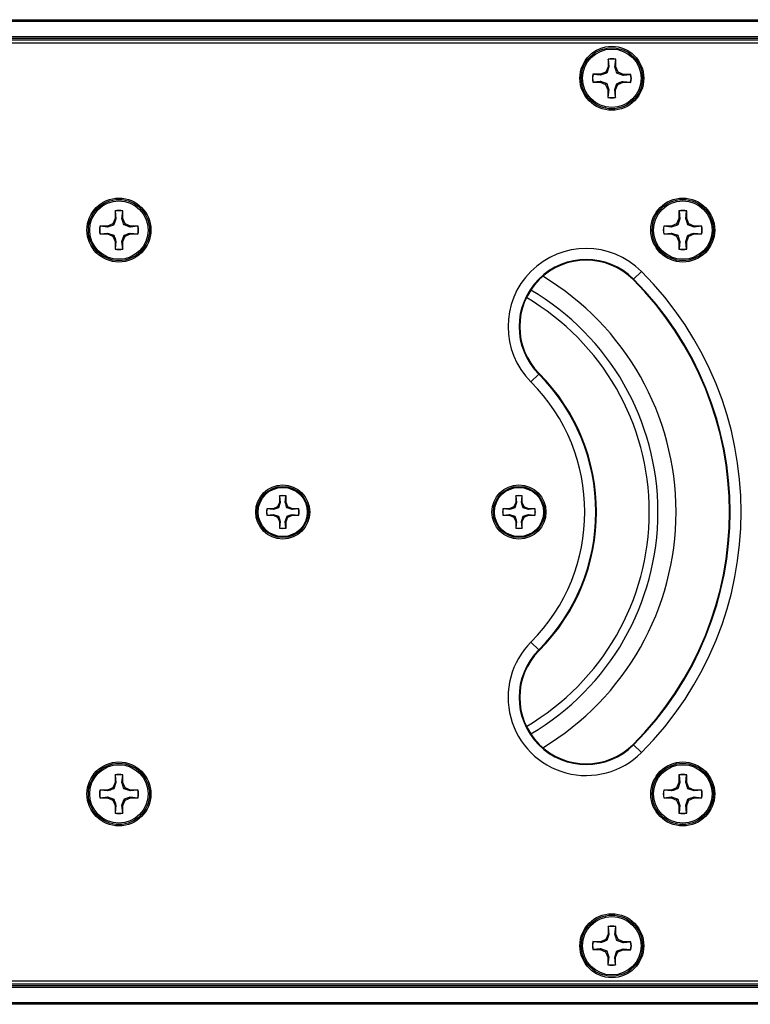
# Paper-space layout 'P3m-LR' of a CAD drawing. Header units: inches. Extents: x 0.3 to 33.8, y 0.2 to 21.7.
# Tile 16 of 57: x 12.608 to 12.998, y 9.318 to 9.843. Entities that reach past the tile are written whole.
import ezdxf

# ---------------------------------------------------------------- set-up
doc = ezdxf.new("R2010")
doc.units = ezdxf.units.IN
doc.header["$MEASUREMENT"] = 0

psp = doc.layouts.new('P3m-LR')

# ---------------------------------------------------------------- linework, layer by layer
at = {"color": 7, "linetype": 'Continuous', "lineweight": 25}
for p, q in [((4.371369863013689, 9.843047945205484), (13.95136986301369, 9.843047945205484)), ((13.95136986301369, 9.842047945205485), (4.371369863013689, 9.842047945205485)), ((4.371369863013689, 9.834047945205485), (13.95136986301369, 9.834047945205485)), ((13.95136986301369, 9.833047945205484), (4.371369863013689, 9.833047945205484)), ((13.95136986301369, 9.832047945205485), (4.371369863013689, 9.832047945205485)), ((13.9449352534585, 9.830547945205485), (12.35280447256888, 9.830547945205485)), ((12.92184455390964, 9.817951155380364), (12.92063141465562, 9.8150945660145)), ((12.92232258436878, 9.817851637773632), (12.92117848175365, 9.81453767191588)), ((12.92188064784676, 9.822005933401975), (12.92184455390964, 9.817951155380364)), ((12.92232258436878, 9.817851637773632), (12.92184455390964, 9.817951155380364)), ((12.92195596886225, 9.821863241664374), (12.92188064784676, 9.822005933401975)), ((12.92195596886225, 9.821863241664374), (12.92232258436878, 9.817851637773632)), ((12.92552466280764, 9.817823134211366), (12.92596263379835, 9.821827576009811)), ((12.92552466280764, 9.817823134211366), (12.92600438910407, 9.81791412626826)), ((12.92596263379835, 9.821827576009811), (12.92604048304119, 9.821968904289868)), ((12.92600438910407, 9.81791412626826), (12.92604048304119, 9.821968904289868)), ((12.9271664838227, 9.81503639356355), (12.92600438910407, 9.81791412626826)), ((12.91775368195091, 9.81393247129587), (12.91369890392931, 9.813968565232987)), ((12.91384023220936, 9.813890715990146), (12.91369890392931, 9.813968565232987)), ((12.91784467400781, 9.813452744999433), (12.91384023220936, 9.813890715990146)), ((12.92063141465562, 9.8150945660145), (12.91775368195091, 9.81393247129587)), ((12.91784467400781, 9.813452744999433), (12.91775368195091, 9.81393247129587)), ((12.92117848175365, 9.81453767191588), (12.92063141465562, 9.8150945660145)), ((12.92660958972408, 9.814489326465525), (12.9271664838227, 9.81503639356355)), ((12.92992355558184, 9.813345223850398), (12.92660958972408, 9.814489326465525)), ((12.93002307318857, 9.813823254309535), (12.9271664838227, 9.81503639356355)), ((12.92992355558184, 9.813345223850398), (12.93002307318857, 9.813823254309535)), ((12.93393515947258, 9.813711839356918), (12.92992355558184, 9.813345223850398)), ((12.93407785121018, 9.813787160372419), (12.93002307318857, 9.813823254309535)), ((12.93393515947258, 9.813711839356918), (12.93407785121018, 9.813787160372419)), ((12.9138045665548, 9.80988405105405), (12.91366187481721, 9.809808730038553)), ((12.91366187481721, 9.809808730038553), (12.91771665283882, 9.809772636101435)), ((12.9138045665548, 9.80988405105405), (12.91781617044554, 9.810250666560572)), ((12.91781617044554, 9.810250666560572), (12.91771665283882, 9.809772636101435)), ((12.91771665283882, 9.809772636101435), (12.92057324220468, 9.808559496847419)), ((12.91781617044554, 9.810250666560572), (12.92113013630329, 9.809106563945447)), ((12.92113013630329, 9.809106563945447), (12.92057324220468, 9.808559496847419)), ((12.92057324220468, 9.808559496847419), (12.9217353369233, 9.80568176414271)), ((12.9254171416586, 9.805744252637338), (12.92656124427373, 9.809058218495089)), ((12.92589517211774, 9.805644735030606), (12.92710831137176, 9.80850132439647)), ((12.92656124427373, 9.809058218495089), (12.92710831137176, 9.80850132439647)), ((12.92710831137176, 9.80850132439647), (12.92998604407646, 9.8096634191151)), ((12.92989505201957, 9.810143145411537), (12.92998604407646, 9.8096634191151)), ((12.92989505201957, 9.810143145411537), (12.93389949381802, 9.809705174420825)), ((12.92998604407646, 9.8096634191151), (12.93404082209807, 9.809627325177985)), ((12.93389949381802, 9.809705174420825), (12.93404082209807, 9.809627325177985)), ((12.9217353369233, 9.80568176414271), (12.92169924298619, 9.801626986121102)), ((12.92177709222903, 9.80176831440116), (12.92169924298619, 9.801626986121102)), ((12.92221506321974, 9.805772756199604), (12.9217353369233, 9.80568176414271)), ((12.92221506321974, 9.805772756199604), (12.92177709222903, 9.80176831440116)), ((12.92578375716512, 9.801732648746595), (12.9254171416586, 9.805744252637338)), ((12.9254171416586, 9.805744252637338), (12.92589517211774, 9.805644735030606)), ((12.92585907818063, 9.801589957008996), (12.92589517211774, 9.805644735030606)), ((12.92578375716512, 9.801732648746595), (12.92585907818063, 9.801589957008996)), ((12.65896007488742, 9.741067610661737), (12.65896007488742, 9.737012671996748)), ((12.65903666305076, 9.740925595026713), (12.65896007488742, 9.741067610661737)), ((12.65903666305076, 9.740925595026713), (12.65943897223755, 9.736917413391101)), ((12.66264117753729, 9.736917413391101), (12.66304348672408, 9.740925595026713)), ((12.66304348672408, 9.740925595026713), (12.66312007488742, 9.741067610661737)), ((12.66312007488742, 9.737012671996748), (12.66312007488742, 9.741067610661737)), ((12.95961965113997, 9.741067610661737), (12.95961965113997, 9.737012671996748)), ((12.95969623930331, 9.740925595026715), (12.95961965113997, 9.741067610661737)), ((12.95969623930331, 9.740925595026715), (12.9600985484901, 9.736917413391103)), ((12.96330075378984, 9.736917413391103), (12.96370306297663, 9.740925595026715)), ((12.96370306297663, 9.740925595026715), (12.96377965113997, 9.741067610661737)), ((12.96377965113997, 9.737012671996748), (12.96377965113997, 9.741067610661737)), ((12.65777241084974, 9.734145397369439), (12.65490513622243, 9.732957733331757)), ((12.65896007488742, 9.737012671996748), (12.65777241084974, 9.734145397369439)), ((12.65832441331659, 9.733593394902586), (12.65777241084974, 9.734145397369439)), ((12.65943897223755, 9.736917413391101), (12.65832441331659, 9.733593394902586)), ((12.65943897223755, 9.736917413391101), (12.65896007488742, 9.737012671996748)), ((12.66264117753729, 9.736917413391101), (12.66312007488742, 9.737012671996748)), ((12.6643077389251, 9.734145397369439), (12.66312007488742, 9.737012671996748)), ((12.66375573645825, 9.733593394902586), (12.6643077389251, 9.734145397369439)), ((12.66707975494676, 9.732478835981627), (12.66375573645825, 9.733593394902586)), ((12.66717501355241, 9.732957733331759), (12.6643077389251, 9.734145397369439)), ((12.95843198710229, 9.734145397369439), (12.95556471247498, 9.73295773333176)), ((12.95961965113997, 9.737012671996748), (12.95843198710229, 9.734145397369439)), ((12.95898398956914, 9.733593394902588), (12.95843198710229, 9.734145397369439)), ((12.9600985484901, 9.736917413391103), (12.95898398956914, 9.733593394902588)), ((12.9600985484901, 9.736917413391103), (12.95961965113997, 9.737012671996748)), ((12.96330075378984, 9.736917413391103), (12.96377965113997, 9.737012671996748)), ((12.96496731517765, 9.734145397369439), (12.96377965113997, 9.737012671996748)), ((12.96441531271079, 9.733593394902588), (12.96496731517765, 9.734145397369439)), ((12.96773933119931, 9.73247883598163), (12.96441531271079, 9.733593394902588)), ((12.96783458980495, 9.73295773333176), (12.96496731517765, 9.734145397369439)), ((12.65490513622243, 9.732957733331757), (12.65085019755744, 9.732957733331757)), ((12.65099221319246, 9.732881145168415), (12.65085019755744, 9.732957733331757)), ((12.65099221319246, 9.7288743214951), (12.65085019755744, 9.728797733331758)), ((12.65085019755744, 9.728797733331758), (12.65490513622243, 9.728797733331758)), ((12.65500039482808, 9.732478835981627), (12.65099221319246, 9.732881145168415)), ((12.65099221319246, 9.7288743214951), (12.65500039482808, 9.729276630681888)), ((12.65500039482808, 9.732478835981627), (12.65490513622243, 9.732957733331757)), ((12.65500039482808, 9.729276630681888), (12.65490513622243, 9.728797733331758)), ((12.65490513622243, 9.728797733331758), (12.65777241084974, 9.727610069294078)), ((12.65500039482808, 9.729276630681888), (12.65832441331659, 9.728162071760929)), ((12.6643077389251, 9.727610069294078), (12.66717501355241, 9.728797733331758)), ((12.66707975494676, 9.732478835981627), (12.66717501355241, 9.732957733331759)), ((12.67108793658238, 9.732881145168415), (12.66707975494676, 9.732478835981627)), ((12.66707975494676, 9.729276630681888), (12.67108793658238, 9.7288743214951)), ((12.66707975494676, 9.729276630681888), (12.66717501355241, 9.728797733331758)), ((12.6712299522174, 9.732957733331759), (12.66717501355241, 9.732957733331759)), ((12.66717501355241, 9.728797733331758), (12.6712299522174, 9.728797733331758)), ((12.67108793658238, 9.732881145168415), (12.6712299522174, 9.732957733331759)), ((12.67108793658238, 9.7288743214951), (12.6712299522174, 9.728797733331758)), ((12.95556471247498, 9.73295773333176), (12.95150977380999, 9.73295773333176)), ((12.95165178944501, 9.732881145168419), (12.95150977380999, 9.73295773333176)), ((12.95165178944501, 9.728874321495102), (12.95150977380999, 9.72879773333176)), ((12.95150977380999, 9.72879773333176), (12.95556471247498, 9.72879773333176)), ((12.95565997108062, 9.73247883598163), (12.95165178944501, 9.732881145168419)), ((12.95165178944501, 9.728874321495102), (12.95565997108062, 9.72927663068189)), ((12.95565997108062, 9.73247883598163), (12.95556471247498, 9.73295773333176)), ((12.95565997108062, 9.72927663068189), (12.95556471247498, 9.72879773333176)), ((12.95556471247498, 9.72879773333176), (12.95843198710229, 9.72761006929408)), ((12.95565997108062, 9.72927663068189), (12.95898398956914, 9.728162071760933)), ((12.96496731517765, 9.72761006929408), (12.96783458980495, 9.72879773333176)), ((12.96773933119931, 9.73247883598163), (12.96783458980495, 9.73295773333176)), ((12.97174751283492, 9.732881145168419), (12.96773933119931, 9.73247883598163)), ((12.96773933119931, 9.72927663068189), (12.97174751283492, 9.728874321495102)), ((12.96773933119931, 9.72927663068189), (12.96783458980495, 9.72879773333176)), ((12.97188952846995, 9.73295773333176), (12.96783458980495, 9.73295773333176)), ((12.96783458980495, 9.72879773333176), (12.97188952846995, 9.72879773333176)), ((12.97174751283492, 9.732881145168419), (12.97188952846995, 9.73295773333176)), ((12.97174751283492, 9.728874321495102), (12.97188952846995, 9.72879773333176)), ((12.65832441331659, 9.728162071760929), (12.65777241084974, 9.727610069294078)), ((12.65777241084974, 9.727610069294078), (12.65896007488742, 9.724742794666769)), ((12.65943897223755, 9.724838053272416), (12.65896007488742, 9.724742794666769)), ((12.65896007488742, 9.724742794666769), (12.65896007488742, 9.72068785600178)), ((12.65943897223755, 9.724838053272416), (12.65903666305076, 9.720829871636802)), ((12.66264117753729, 9.724838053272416), (12.66375573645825, 9.728162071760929)), ((12.66304348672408, 9.720829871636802), (12.66264117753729, 9.724838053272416)), ((12.66264117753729, 9.724838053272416), (12.66312007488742, 9.724742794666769)), ((12.66312007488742, 9.724742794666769), (12.6643077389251, 9.727610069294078)), ((12.66312007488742, 9.72068785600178), (12.66312007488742, 9.724742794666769)), ((12.66375573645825, 9.728162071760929), (12.6643077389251, 9.727610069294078)), ((12.95898398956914, 9.728162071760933), (12.95843198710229, 9.72761006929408)), ((12.95843198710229, 9.72761006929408), (12.95961965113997, 9.72474279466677)), ((12.9600985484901, 9.724838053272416), (12.95961965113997, 9.72474279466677)), ((12.95961965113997, 9.72474279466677), (12.95961965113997, 9.720687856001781)), ((12.9600985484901, 9.724838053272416), (12.95969623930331, 9.720829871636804)), ((12.96330075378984, 9.724838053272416), (12.96441531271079, 9.728162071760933)), ((12.96370306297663, 9.720829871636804), (12.96330075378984, 9.724838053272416)), ((12.96330075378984, 9.724838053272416), (12.96377965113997, 9.72474279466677)), ((12.96377965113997, 9.72474279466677), (12.96496731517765, 9.72761006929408)), ((12.96377965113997, 9.720687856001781), (12.96377965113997, 9.72474279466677)), ((12.96441531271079, 9.728162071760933), (12.96496731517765, 9.72761006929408)), ((12.65903666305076, 9.720829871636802), (12.65896007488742, 9.72068785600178)), ((12.66304348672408, 9.720829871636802), (12.66312007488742, 9.72068785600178)), ((12.95969623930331, 9.720829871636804), (12.95961965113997, 9.720687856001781)), ((12.96370306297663, 9.720829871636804), (12.96377965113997, 9.720687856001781)), ((12.939659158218, 9.708837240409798), (12.93549922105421, 9.704677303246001)), ((12.9352527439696, 9.704430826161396), (12.93549922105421, 9.704677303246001)), ((12.88489633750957, 9.654074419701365), (12.88073640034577, 9.649914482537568)), ((12.88514281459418, 9.654320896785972), (12.88489633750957, 9.654074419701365)), ((12.74663107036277, 9.589104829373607), (12.74663107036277, 9.58569972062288)), ((12.74669538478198, 9.588985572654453), (12.74663107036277, 9.589104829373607)), ((12.74669538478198, 9.588985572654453), (12.74703322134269, 9.58561972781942)), ((12.74972225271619, 9.58561972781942), (12.75006008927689, 9.588985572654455)), ((12.75006008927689, 9.588985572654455), (12.7501244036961, 9.589104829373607)), ((12.7501244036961, 9.58569972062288), (12.7501244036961, 9.589104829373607)), ((12.87261532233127, 9.589104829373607), (12.87261532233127, 9.58569972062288)), ((12.87267963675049, 9.588985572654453), (12.87261532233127, 9.589104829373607)), ((12.87267963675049, 9.588985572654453), (12.87301747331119, 9.58561972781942)), ((12.87570650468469, 9.58561972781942), (12.87604434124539, 9.588985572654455)), ((12.87604434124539, 9.588985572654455), (12.87610865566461, 9.589104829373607)), ((12.87610865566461, 9.58569972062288), (12.87610865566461, 9.589104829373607)), ((12.74322596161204, 9.582294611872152), (12.73982085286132, 9.582294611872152)), ((12.73994010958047, 9.582230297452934), (12.73982085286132, 9.582294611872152)), ((12.7433059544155, 9.581892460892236), (12.73994010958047, 9.582230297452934)), ((12.74563373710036, 9.583291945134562), (12.74322596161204, 9.582294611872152)), ((12.7433059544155, 9.581892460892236), (12.74322596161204, 9.582294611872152)), ((12.74663107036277, 9.58569972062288), (12.74563373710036, 9.583291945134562)), ((12.74609727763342, 9.5828284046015), (12.74563373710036, 9.583291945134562)), ((12.74703322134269, 9.58561972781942), (12.74609727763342, 9.5828284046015)), ((12.74703322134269, 9.58561972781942), (12.74663107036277, 9.58569972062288)), ((12.74972225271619, 9.58561972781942), (12.7501244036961, 9.58569972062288)), ((12.75112173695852, 9.583291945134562), (12.7501244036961, 9.58569972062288)), ((12.75065819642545, 9.582828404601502), (12.75112173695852, 9.583291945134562)), ((12.75344951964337, 9.581892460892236), (12.75065819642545, 9.582828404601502)), ((12.75352951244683, 9.582294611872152), (12.75112173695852, 9.583291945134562)), ((12.75344951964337, 9.581892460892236), (12.75352951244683, 9.582294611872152)), ((12.75681536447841, 9.582230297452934), (12.75344951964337, 9.581892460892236)), ((12.75693462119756, 9.582294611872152), (12.75352951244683, 9.582294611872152)), ((12.75681536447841, 9.582230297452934), (12.75693462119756, 9.582294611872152)), ((12.86921021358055, 9.582294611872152), (12.86580510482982, 9.582294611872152)), ((12.86592436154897, 9.582230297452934), (12.86580510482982, 9.582294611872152)), ((12.86929020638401, 9.581892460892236), (12.86592436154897, 9.582230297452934)), ((12.87161798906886, 9.583291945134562), (12.86921021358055, 9.582294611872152)), ((12.86929020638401, 9.581892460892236), (12.86921021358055, 9.582294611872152)), ((12.87261532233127, 9.58569972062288), (12.87161798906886, 9.583291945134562)), ((12.87208152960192, 9.5828284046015), (12.87161798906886, 9.583291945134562)), ((12.87301747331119, 9.58561972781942), (12.87208152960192, 9.5828284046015)), ((12.87301747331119, 9.58561972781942), (12.87261532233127, 9.58569972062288)), ((12.87570650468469, 9.58561972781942), (12.87610865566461, 9.58569972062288)), ((12.87710598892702, 9.583291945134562), (12.87610865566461, 9.58569972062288)), ((12.87664244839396, 9.582828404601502), (12.87710598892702, 9.583291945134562)), ((12.87943377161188, 9.581892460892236), (12.87664244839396, 9.582828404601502)), ((12.87951376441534, 9.582294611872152), (12.87710598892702, 9.583291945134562)), ((12.87943377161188, 9.581892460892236), (12.87951376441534, 9.582294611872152)), ((12.88279961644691, 9.582230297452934), (12.87943377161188, 9.581892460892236)), ((12.88291887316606, 9.582294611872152), (12.87951376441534, 9.582294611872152)), ((12.88279961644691, 9.582230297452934), (12.88291887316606, 9.582294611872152)), ((12.73994010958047, 9.578865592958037), (12.73982085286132, 9.578801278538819)), ((12.73982085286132, 9.578801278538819), (12.74322596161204, 9.578801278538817)), ((12.73994010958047, 9.578865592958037), (12.7433059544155, 9.579203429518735)), ((12.7433059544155, 9.579203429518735), (12.74322596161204, 9.578801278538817)), ((12.74322596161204, 9.578801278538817), (12.74563373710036, 9.577803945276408)), ((12.7433059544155, 9.579203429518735), (12.74609727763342, 9.57826748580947)), ((12.74609727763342, 9.57826748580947), (12.74563373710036, 9.577803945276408)), ((12.74563373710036, 9.577803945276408), (12.74663107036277, 9.575396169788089)), ((12.74972225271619, 9.575476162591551), (12.75065819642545, 9.578267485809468)), ((12.7501244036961, 9.575396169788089), (12.75112173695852, 9.577803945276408)), ((12.75065819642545, 9.578267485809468), (12.75112173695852, 9.577803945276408)), ((12.75112173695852, 9.577803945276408), (12.75352951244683, 9.578801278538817)), ((12.75344951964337, 9.579203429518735), (12.75681536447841, 9.578865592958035)), ((12.75344951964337, 9.579203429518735), (12.75352951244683, 9.578801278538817)), ((12.75352951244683, 9.578801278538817), (12.75693462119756, 9.578801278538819)), ((12.75681536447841, 9.578865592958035), (12.75693462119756, 9.578801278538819)), ((12.86592436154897, 9.578865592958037), (12.86580510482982, 9.578801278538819)), ((12.86580510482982, 9.578801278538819), (12.86921021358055, 9.578801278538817)), ((12.86592436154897, 9.578865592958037), (12.86929020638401, 9.579203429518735)), ((12.86929020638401, 9.579203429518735), (12.86921021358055, 9.578801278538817)), ((12.86921021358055, 9.578801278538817), (12.87161798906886, 9.577803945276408)), ((12.86929020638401, 9.579203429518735), (12.87208152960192, 9.57826748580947)), ((12.87208152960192, 9.57826748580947), (12.87161798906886, 9.577803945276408)), ((12.87161798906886, 9.577803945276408), (12.87261532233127, 9.575396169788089)), ((12.87570650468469, 9.575476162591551), (12.87664244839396, 9.578267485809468)), ((12.87610865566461, 9.575396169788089), (12.87710598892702, 9.577803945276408)), ((12.87664244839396, 9.578267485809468), (12.87710598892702, 9.577803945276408)), ((12.87710598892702, 9.577803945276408), (12.87951376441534, 9.578801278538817)), ((12.87943377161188, 9.579203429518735), (12.88279961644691, 9.578865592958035)), ((12.87943377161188, 9.579203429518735), (12.87951376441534, 9.578801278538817)), ((12.87951376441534, 9.578801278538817), (12.88291887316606, 9.578801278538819)), ((12.88279961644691, 9.578865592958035), (12.88291887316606, 9.578801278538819)), ((12.74703322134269, 9.57547616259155), (12.74663107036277, 9.575396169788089)), ((12.74663107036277, 9.575396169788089), (12.74663107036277, 9.571991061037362)), ((12.74669538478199, 9.572110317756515), (12.74663107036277, 9.571991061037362)), ((12.74703322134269, 9.57547616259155), (12.74669538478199, 9.572110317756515)), ((12.74972225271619, 9.575476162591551), (12.7501244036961, 9.575396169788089)), ((12.75006008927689, 9.572110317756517), (12.74972225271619, 9.575476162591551)), ((12.75006008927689, 9.572110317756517), (12.7501244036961, 9.571991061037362)), ((12.7501244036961, 9.571991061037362), (12.7501244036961, 9.575396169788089)), ((12.87301747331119, 9.57547616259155), (12.87261532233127, 9.575396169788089)), ((12.87261532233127, 9.575396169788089), (12.87261532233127, 9.571991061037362)), ((12.87267963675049, 9.572110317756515), (12.87261532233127, 9.571991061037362)), ((12.87301747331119, 9.57547616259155), (12.87267963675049, 9.572110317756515)), ((12.87604434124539, 9.572110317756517), (12.87570650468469, 9.575476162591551)), ((12.87570650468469, 9.575476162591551), (12.87610865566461, 9.575396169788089)), ((12.87604434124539, 9.572110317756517), (12.87610865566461, 9.571991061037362)), ((12.87610865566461, 9.571991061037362), (12.87610865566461, 9.575396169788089)), ((12.88489633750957, 9.507021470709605), (12.88073640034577, 9.511181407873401)), ((12.88514281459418, 9.506774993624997), (12.88489633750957, 9.507021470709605)), ((12.9352527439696, 9.456665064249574), (12.93549922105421, 9.456418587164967)), ((12.939659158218, 9.452258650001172), (12.93549922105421, 9.456418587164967)), ((12.65896007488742, 9.440408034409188), (12.65896007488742, 9.436353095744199)), ((12.65903666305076, 9.440266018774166), (12.65896007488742, 9.440408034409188)), ((12.65903666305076, 9.440266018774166), (12.65943897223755, 9.436257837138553)), ((12.66264117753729, 9.436257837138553), (12.66304348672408, 9.440266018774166)), ((12.66304348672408, 9.440266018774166), (12.66312007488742, 9.440408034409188)), ((12.66312007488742, 9.436353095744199), (12.66312007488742, 9.440408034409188)), ((12.95961965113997, 9.44040803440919), (12.95961965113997, 9.4363530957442)), ((12.95969623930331, 9.440266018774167), (12.95961965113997, 9.44040803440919)), ((12.95969623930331, 9.440266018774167), (12.9600985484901, 9.436257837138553)), ((12.96330075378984, 9.436257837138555), (12.96370306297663, 9.440266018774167)), ((12.96370306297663, 9.440266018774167), (12.96377965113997, 9.44040803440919)), ((12.96377965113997, 9.4363530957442), (12.96377965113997, 9.44040803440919)), ((12.65896007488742, 9.436353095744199), (12.65777241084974, 9.43348582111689)), ((12.65943897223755, 9.436257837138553), (12.65832441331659, 9.432933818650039)), ((12.65943897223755, 9.436257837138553), (12.65896007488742, 9.436353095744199)), ((12.66264117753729, 9.436257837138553), (12.66312007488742, 9.436353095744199)), ((12.6643077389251, 9.43348582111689), (12.66312007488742, 9.436353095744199)), ((12.95961965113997, 9.4363530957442), (12.95843198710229, 9.433485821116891)), ((12.9600985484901, 9.436257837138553), (12.95898398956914, 9.43293381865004)), ((12.9600985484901, 9.436257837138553), (12.95961965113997, 9.4363530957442)), ((12.96330075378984, 9.436257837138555), (12.96377965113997, 9.4363530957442)), ((12.96496731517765, 9.433485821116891), (12.96377965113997, 9.4363530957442)), ((12.65490513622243, 9.43229815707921), (12.65085019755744, 9.43229815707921)), ((12.65099221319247, 9.432221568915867), (12.65085019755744, 9.43229815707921)), ((12.65500039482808, 9.43181925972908), (12.65099221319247, 9.432221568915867)), ((12.65777241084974, 9.43348582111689), (12.65490513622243, 9.43229815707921)), ((12.65500039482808, 9.43181925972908), (12.65490513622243, 9.43229815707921)), ((12.65832441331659, 9.432933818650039), (12.65777241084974, 9.43348582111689)), ((12.66375573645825, 9.432933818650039), (12.6643077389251, 9.43348582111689)), ((12.66707975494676, 9.43181925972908), (12.66375573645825, 9.432933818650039)), ((12.66717501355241, 9.43229815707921), (12.6643077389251, 9.43348582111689)), ((12.66707975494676, 9.43181925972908), (12.66717501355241, 9.43229815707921)), ((12.67108793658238, 9.432221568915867), (12.66707975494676, 9.43181925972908)), ((12.6712299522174, 9.43229815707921), (12.66717501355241, 9.43229815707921)), ((12.67108793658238, 9.432221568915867), (12.6712299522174, 9.43229815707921)), ((12.95556471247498, 9.432298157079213), (12.95150977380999, 9.432298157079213)), ((12.95165178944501, 9.43222156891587), (12.95150977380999, 9.432298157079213)), ((12.95565997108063, 9.431819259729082), (12.95165178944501, 9.43222156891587)), ((12.95843198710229, 9.433485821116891), (12.95556471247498, 9.432298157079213)), ((12.95565997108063, 9.431819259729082), (12.95556471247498, 9.432298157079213)), ((12.95898398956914, 9.43293381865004), (12.95843198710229, 9.433485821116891)), ((12.9644153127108, 9.43293381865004), (12.96496731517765, 9.433485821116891)), ((12.96773933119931, 9.431819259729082), (12.9644153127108, 9.43293381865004)), ((12.96783458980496, 9.432298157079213), (12.96496731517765, 9.433485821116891)), ((12.96773933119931, 9.431819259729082), (12.96783458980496, 9.432298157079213)), ((12.97174751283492, 9.43222156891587), (12.96773933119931, 9.431819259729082)), ((12.97188952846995, 9.432298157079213), (12.96783458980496, 9.432298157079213)), ((12.97174751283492, 9.43222156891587), (12.97188952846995, 9.432298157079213)), ((12.65099221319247, 9.428214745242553), (12.65085019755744, 9.42813815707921)), ((12.65085019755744, 9.42813815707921), (12.65490513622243, 9.42813815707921)), ((12.65099221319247, 9.428214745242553), (12.65500039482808, 9.42861705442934)), ((12.65500039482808, 9.42861705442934), (12.65490513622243, 9.42813815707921)), ((12.65490513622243, 9.42813815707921), (12.65777241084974, 9.42695049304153)), ((12.65500039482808, 9.42861705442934), (12.65832441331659, 9.427502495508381)), ((12.65832441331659, 9.427502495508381), (12.65777241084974, 9.42695049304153)), ((12.65777241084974, 9.42695049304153), (12.65896007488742, 9.424083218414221)), ((12.65943897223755, 9.424178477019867), (12.65896007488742, 9.424083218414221)), ((12.65896007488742, 9.424083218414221), (12.65896007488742, 9.420028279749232)), ((12.65943897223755, 9.424178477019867), (12.65903666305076, 9.420170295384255)), ((12.66264117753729, 9.424178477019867), (12.66375573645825, 9.427502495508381)), ((12.66304348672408, 9.420170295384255), (12.66264117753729, 9.424178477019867)), ((12.66264117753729, 9.424178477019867), (12.66312007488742, 9.424083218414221)), ((12.66312007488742, 9.424083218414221), (12.6643077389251, 9.42695049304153)), ((12.66312007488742, 9.420028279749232), (12.66312007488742, 9.424083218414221)), ((12.66375573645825, 9.427502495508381), (12.6643077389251, 9.42695049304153)), ((12.6643077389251, 9.42695049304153), (12.66717501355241, 9.42813815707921)), ((12.66707975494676, 9.42861705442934), (12.67108793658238, 9.428214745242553)), ((12.66707975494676, 9.42861705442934), (12.66717501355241, 9.42813815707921)), ((12.66717501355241, 9.42813815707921), (12.6712299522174, 9.42813815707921)), ((12.67108793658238, 9.428214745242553), (12.6712299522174, 9.42813815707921)), ((12.95165178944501, 9.428214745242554), (12.95150977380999, 9.428138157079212)), ((12.95150977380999, 9.428138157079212), (12.95556471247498, 9.428138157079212)), ((12.95165178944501, 9.428214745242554), (12.95565997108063, 9.428617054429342)), ((12.95565997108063, 9.428617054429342), (12.95556471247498, 9.428138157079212)), ((12.95556471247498, 9.428138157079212), (12.95843198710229, 9.42695049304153)), ((12.95565997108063, 9.428617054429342), (12.95898398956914, 9.427502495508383)), ((12.95898398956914, 9.427502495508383), (12.95843198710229, 9.42695049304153)), ((12.95843198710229, 9.42695049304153), (12.95961965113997, 9.424083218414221)), ((12.9600985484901, 9.424178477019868), (12.95961965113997, 9.424083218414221)), ((12.95961965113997, 9.424083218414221), (12.95961965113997, 9.420028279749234)), ((12.9600985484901, 9.424178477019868), (12.95969623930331, 9.420170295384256)), ((12.96330075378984, 9.424178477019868), (12.9644153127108, 9.427502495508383)), ((12.96370306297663, 9.420170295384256), (12.96330075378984, 9.424178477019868)), ((12.96330075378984, 9.424178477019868), (12.96377965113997, 9.424083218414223)), ((12.96377965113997, 9.424083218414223), (12.96496731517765, 9.42695049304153)), ((12.96377965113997, 9.420028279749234), (12.96377965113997, 9.424083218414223)), ((12.9644153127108, 9.427502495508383), (12.96496731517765, 9.42695049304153)), ((12.96496731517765, 9.42695049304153), (12.96783458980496, 9.428138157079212)), ((12.96773933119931, 9.428617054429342), (12.97174751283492, 9.428214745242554)), ((12.96773933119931, 9.428617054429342), (12.96783458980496, 9.428138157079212)), ((12.96783458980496, 9.428138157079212), (12.97188952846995, 9.428138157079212)), ((12.97174751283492, 9.428214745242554), (12.97188952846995, 9.428138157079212)), ((12.65903666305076, 9.420170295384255), (12.65896007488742, 9.420028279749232)), ((12.66304348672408, 9.420170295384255), (12.66312007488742, 9.420028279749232)), ((12.95969623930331, 9.420170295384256), (12.95961965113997, 9.420028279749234)), ((12.96370306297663, 9.420170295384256), (12.96377965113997, 9.420028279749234)), ((12.92188064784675, 9.359505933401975), (12.92184455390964, 9.355451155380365)), ((12.92195596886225, 9.359363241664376), (12.92188064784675, 9.359505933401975)), ((12.92195596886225, 9.359363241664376), (12.92232258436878, 9.355351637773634)), ((12.92552466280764, 9.355323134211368), (12.92596263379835, 9.359327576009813)), ((12.92596263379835, 9.359327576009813), (12.92604048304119, 9.35946890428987)), ((12.92600438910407, 9.355414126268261), (12.92604048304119, 9.35946890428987)), ((12.91775368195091, 9.35143247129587), (12.9136989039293, 9.351468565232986)), ((12.91384023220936, 9.351390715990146), (12.9136989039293, 9.351468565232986)), ((12.91784467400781, 9.350952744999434), (12.91384023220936, 9.351390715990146)), ((12.92063141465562, 9.3525945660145), (12.91775368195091, 9.35143247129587)), ((12.91784467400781, 9.350952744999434), (12.91775368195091, 9.35143247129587)), ((12.92184455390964, 9.355451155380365), (12.92063141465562, 9.3525945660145)), ((12.92117848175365, 9.352037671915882), (12.92063141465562, 9.3525945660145)), ((12.92232258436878, 9.355351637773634), (12.92117848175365, 9.352037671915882)), ((12.92232258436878, 9.355351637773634), (12.92184455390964, 9.355451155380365)), ((12.92552466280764, 9.355323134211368), (12.92600438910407, 9.355414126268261)), ((12.9271664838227, 9.352536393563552), (12.92600438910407, 9.355414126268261)), ((12.92660958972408, 9.351989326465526), (12.9271664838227, 9.352536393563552)), ((12.92992355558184, 9.3508452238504), (12.92660958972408, 9.351989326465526)), ((12.93002307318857, 9.351323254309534), (12.9271664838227, 9.352536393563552)), ((12.92992355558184, 9.3508452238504), (12.93002307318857, 9.351323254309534)), ((12.93393515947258, 9.351211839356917), (12.92992355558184, 9.3508452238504)), ((12.93407785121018, 9.35128716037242), (12.93002307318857, 9.351323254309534)), ((12.93393515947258, 9.351211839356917), (12.93407785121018, 9.35128716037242)), ((12.9138045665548, 9.347384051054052), (12.9136618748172, 9.347308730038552)), ((12.9136618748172, 9.347308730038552), (12.91771665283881, 9.347272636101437)), ((12.9138045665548, 9.347384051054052), (12.91781617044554, 9.347750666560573)), ((12.91781617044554, 9.347750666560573), (12.91771665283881, 9.347272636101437)), ((12.91771665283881, 9.347272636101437), (12.92057324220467, 9.346059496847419)), ((12.91781617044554, 9.347750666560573), (12.92113013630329, 9.346606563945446)), ((12.92113013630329, 9.346606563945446), (12.92057324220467, 9.346059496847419)), ((12.92057324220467, 9.346059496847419), (12.9217353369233, 9.343181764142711)), ((12.9254171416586, 9.343244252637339), (12.92656124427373, 9.34655821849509)), ((12.92589517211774, 9.343144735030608), (12.92710831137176, 9.346001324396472)), ((12.92656124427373, 9.34655821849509), (12.92710831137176, 9.346001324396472)), ((12.92710831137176, 9.346001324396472), (12.92998604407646, 9.3471634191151)), ((12.92989505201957, 9.347643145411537), (12.92998604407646, 9.3471634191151)), ((12.92989505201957, 9.347643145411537), (12.93389949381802, 9.347205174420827)), ((12.92998604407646, 9.3471634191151), (12.93404082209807, 9.347127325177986)), ((12.93389949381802, 9.347205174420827), (12.93404082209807, 9.347127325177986)), ((12.9217353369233, 9.343181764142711), (12.92169924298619, 9.339126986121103)), ((12.92221506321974, 9.343272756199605), (12.9217353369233, 9.343181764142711)), ((12.92221506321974, 9.343272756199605), (12.92177709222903, 9.33926831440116)), ((12.92578375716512, 9.339232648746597), (12.9254171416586, 9.343244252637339)), ((12.9254171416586, 9.343244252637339), (12.92589517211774, 9.343144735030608)), ((12.92585907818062, 9.339089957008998), (12.92589517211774, 9.343144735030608)), ((12.92177709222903, 9.33926831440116), (12.92169924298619, 9.339126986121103)), ((12.92578375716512, 9.339232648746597), (12.92585907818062, 9.339089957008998)), ((12.35280447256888, 9.330547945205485), (13.9449352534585, 9.330547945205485)), ((4.371369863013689, 9.329047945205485), (13.95136986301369, 9.329047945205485)), ((4.371369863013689, 9.328047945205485), (13.95136986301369, 9.328047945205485)), ((13.95136986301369, 9.327047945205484), (4.371369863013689, 9.327047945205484)), ((4.371369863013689, 9.319047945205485), (13.95136986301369, 9.319047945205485)), ((13.95136986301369, 9.318047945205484), (4.371369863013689, 9.318047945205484))]:
    psp.add_line(p, q, dxfattribs=at)
for centre, radius in [((12.92386986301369, 9.811797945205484), 0.01704854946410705), ((12.92386986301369, 9.811797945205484), 0.01630572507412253), ((12.92386986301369, 9.811797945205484), 0.01559999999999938), ((12.66104007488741, 9.730877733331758), 0.01704854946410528), ((12.66104007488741, 9.730877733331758), 0.01630572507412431), ((12.66104007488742, 9.730877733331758), 0.01560000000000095), ((12.96169965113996, 9.73087773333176), 0.01704854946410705), ((12.96169965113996, 9.73087773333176), 0.01630572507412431), ((12.96169965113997, 9.73087773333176), 0.01559999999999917), ((12.74837773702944, 9.580547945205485), 0.01439854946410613), ((12.74837773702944, 9.580547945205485), 0.01365572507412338), ((12.74837773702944, 9.580547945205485), 0.01309999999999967), ((12.87436198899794, 9.580547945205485), 0.01439854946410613), ((12.87436198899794, 9.580547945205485), 0.01365572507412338), ((12.87436198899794, 9.580547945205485), 0.01309999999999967), ((12.66104007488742, 9.43021815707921), 0.01704854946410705), ((12.66104007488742, 9.43021815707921), 0.01630572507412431), ((12.66104007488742, 9.43021815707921), 0.01559999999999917), ((12.96169965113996, 9.430218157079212), 0.01704854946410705), ((12.96169965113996, 9.430218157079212), 0.01630572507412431), ((12.96169965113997, 9.430218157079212), 0.01559999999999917), ((12.92386986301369, 9.349297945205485), 0.01704854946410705), ((12.92386986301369, 9.349297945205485), 0.01630572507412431), ((12.92386986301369, 9.349297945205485), 0.01560000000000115)]:
    psp.add_circle(centre, radius, dxfattribs=at)
for centre, radius, start, end in [((12.92386986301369, 9.811797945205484), 0.01040000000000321, 77.95303138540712, 101.0269494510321), ((12.92386986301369, 9.811797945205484), 0.01024564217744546, 78.21383975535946, 100.7661410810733), ((12.92386986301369, 9.811797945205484), 0.01040000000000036, 167.953031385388, 191.0269494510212), ((12.92386986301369, 9.811797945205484), 0.01024564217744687, 168.2138397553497, 190.7661410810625), ((12.92386986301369, 9.811797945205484), 0.0102456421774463, 348.213839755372, 10.76614108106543), ((12.92386986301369, 9.811797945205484), 0.01039999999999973, 347.9530313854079, 11.02694945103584), ((12.92386986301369, 9.811797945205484), 0.01024564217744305, 258.2138397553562, 280.7661410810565), ((12.92386986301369, 9.811797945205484), 0.01039999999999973, 257.9530313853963, 281.0269494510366), ((12.66104007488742, 9.73087773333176), 0.01040000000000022, 78.46304096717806, 101.5369590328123), ((12.66104007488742, 9.730877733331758), 0.01024564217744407, 78.72384933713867, 101.2761506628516), ((12.96169965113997, 9.73087773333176), 0.01040000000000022, 78.46304096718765, 101.5369590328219), ((12.96169965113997, 9.73087773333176), 0.01024564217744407, 78.72384933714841, 101.2761506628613), ((12.66104007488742, 9.730877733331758), 0.01039999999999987, 168.4630409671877, 191.5369590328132), ((12.66104007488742, 9.730877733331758), 0.01024564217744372, 168.7238493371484, 191.2761506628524), ((12.66104007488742, 9.730877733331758), 0.01024564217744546, 348.7238493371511, 11.27615066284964), ((12.66104007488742, 9.730877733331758), 0.01040000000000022, 348.4630409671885, 11.53695903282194), ((12.96169965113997, 9.73087773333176), 0.01040000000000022, 168.4630409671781, 191.5369590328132), ((12.96169965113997, 9.73087773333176), 0.01024564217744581, 168.7238493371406, 191.2761506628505), ((12.96169965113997, 9.73087773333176), 0.01024564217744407, 348.7238493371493, 11.27615066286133), ((12.96169965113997, 9.73087773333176), 0.01040000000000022, 348.4630409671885, 11.53695903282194), ((12.66104007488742, 9.730877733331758), 0.01040000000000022, 258.4630409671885, 281.5369590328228), ((12.66104007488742, 9.730877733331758), 0.01024564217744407, 258.7238493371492, 281.2761506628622), ((12.91019777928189, 9.679375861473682), 0.0416646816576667, 45.00000000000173, 225.0000000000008), ((12.96169965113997, 9.73087773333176), 0.01040000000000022, 258.4630409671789, 281.5369590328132), ((12.96169965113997, 9.73087773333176), 0.01024564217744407, 258.7238493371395, 281.2761506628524), ((12.91019777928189, 9.679375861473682), 0.03578164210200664, 45, 224.9999999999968), ((12.91019777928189, 9.679375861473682), 0.03543307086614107, 45.00000000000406, 224.9999999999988), ((12.81136986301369, 9.580547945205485), 0.1814284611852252, 315.0000000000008, 45), ((12.81136986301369, 9.580547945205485), 0.1467276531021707, 301.0653816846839, 58.93461831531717), ((12.81136986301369, 9.580547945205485), 0.1751968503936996, 315.0000000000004, 45.00000000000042), ((12.81136986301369, 9.580547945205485), 0.1755454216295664, 315.0000000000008, 44.99999999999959), ((12.81136986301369, 9.580547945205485), 0.1371010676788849, 300.3354074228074, 59.66459257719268), ((12.81136986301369, 9.580547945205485), 0.1324584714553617, 300.3598961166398, 59.64010388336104), ((12.81136986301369, 9.580547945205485), 0.09809909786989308, 315.0000000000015, 44.99999999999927), ((12.81136986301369, 9.580547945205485), 0.1039821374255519, 315.0000000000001, 45.0000000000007), ((12.81136986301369, 9.580547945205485), 0.1043307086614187, 315.0000000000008, 45), ((12.74837773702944, 9.580547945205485), 0.008733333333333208, 78.4630409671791, 101.5369590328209), ((12.74837773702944, 9.580547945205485), 0.008603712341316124, 78.72384933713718, 101.2761506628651), ((12.87436198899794, 9.580547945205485), 0.008733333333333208, 78.4630409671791, 101.5369590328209), ((12.87436198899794, 9.580547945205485), 0.00860371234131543, 78.72384933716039, 101.2761506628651), ((12.74837773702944, 9.580547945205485), 0.008733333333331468, 168.4630409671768, 191.5369590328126), ((12.74837773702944, 9.580547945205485), 0.008603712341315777, 168.7238493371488, 191.2761506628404), ((12.74837773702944, 9.580547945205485), 0.008603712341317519, 348.7238493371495, 11.2761506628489), ((12.74837773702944, 9.580547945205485), 0.008733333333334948, 348.4630409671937, 11.53695903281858), ((12.87436198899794, 9.580547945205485), 0.008733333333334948, 168.4630409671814, 191.536959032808), ((12.87436198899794, 9.580547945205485), 0.008603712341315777, 168.7238493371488, 191.2761506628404), ((12.87436198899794, 9.580547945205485), 0.008603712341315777, 348.7238493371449, 11.27615066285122), ((12.87436198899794, 9.580547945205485), 0.008733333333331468, 348.463040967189, 11.53695903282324), ((12.74837773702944, 9.580547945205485), 0.008733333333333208, 258.4630409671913, 281.5369590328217), ((12.74837773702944, 9.580547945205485), 0.00860371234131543, 258.7238493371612, 281.276150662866), ((12.87436198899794, 9.580547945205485), 0.008733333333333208, 258.4630409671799, 281.5369590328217), ((12.87436198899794, 9.580547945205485), 0.008603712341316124, 258.723849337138, 281.2761506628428), ((12.91019777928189, 9.481720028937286), 0.0416646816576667, 134.9999999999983, 315.0000000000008), ((12.91019777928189, 9.481720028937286), 0.0357816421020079, 135.000000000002, 315.0000000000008), ((12.91019777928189, 9.481720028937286), 0.03543307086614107, 135, 314.9999999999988), ((12.66104007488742, 9.43021815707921), 0.01040000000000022, 78.46304096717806, 101.5369590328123), ((12.66104007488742, 9.43021815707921), 0.01024564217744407, 78.72384933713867, 101.2761506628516), ((12.96169965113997, 9.430218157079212), 0.01040000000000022, 78.46304096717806, 101.5369590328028), ((12.96169965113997, 9.430218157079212), 0.01024564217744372, 78.72384933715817, 101.2761506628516), ((12.66104007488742, 9.43021815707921), 0.01039999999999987, 168.4630409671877, 191.5369590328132), ((12.66104007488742, 9.43021815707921), 0.01024564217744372, 168.7238493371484, 191.2761506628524), ((12.66104007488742, 9.43021815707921), 0.01024564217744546, 348.7238493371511, 11.27615066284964), ((12.66104007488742, 9.43021815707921), 0.01039999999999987, 348.4630409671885, 11.53695903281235), ((12.96169965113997, 9.430218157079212), 0.01040000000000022, 168.4630409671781, 191.5369590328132), ((12.96169965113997, 9.430218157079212), 0.01024564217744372, 168.7238493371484, 191.2761506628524), ((12.96169965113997, 9.430218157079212), 0.01024564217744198, 348.7238493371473, 11.27615066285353), ((12.96169965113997, 9.430218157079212), 0.01040000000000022, 348.4630409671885, 11.53695903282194), ((12.66104007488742, 9.43021815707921), 0.01040000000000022, 258.4630409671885, 281.5369590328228), ((12.66104007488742, 9.43021815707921), 0.01024564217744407, 258.7238493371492, 281.2761506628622), ((12.96169965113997, 9.430218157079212), 0.01039999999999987, 258.4630409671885, 281.5369590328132), ((12.96169965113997, 9.430218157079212), 0.01024564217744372, 258.7238493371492, 281.2761506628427), ((12.92386986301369, 9.349297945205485), 0.01040000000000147, 77.95303138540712, 101.026949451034), ((12.92386986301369, 9.349297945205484), 0.01024564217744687, 78.21383975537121, 100.7661410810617), ((12.92386986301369, 9.349297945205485), 0.01039999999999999, 167.9530313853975, 191.0269494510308), ((12.92386986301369, 9.349297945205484), 0.01024564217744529, 168.2138397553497, 190.7661410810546), ((12.92386986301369, 9.349297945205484), 0.01024564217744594, 348.2138397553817, 10.76614108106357), ((12.92386986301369, 9.349297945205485), 0.01040000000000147, 347.9530313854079, 11.02694945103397), ((12.92386986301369, 9.349297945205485), 0.01039999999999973, 257.9530313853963, 281.0269494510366), ((12.92386986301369, 9.349297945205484), 0.01024564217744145, 258.2138397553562, 280.7661410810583)]:
    psp.add_arc(centre, radius, start, end, dxfattribs=at)
for points, knots in [([(12.92660958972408, 9.814489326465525), (12.92632934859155, 9.815320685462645), (12.9259321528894, 9.816499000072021), (12.92561735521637, 9.817521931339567), (12.92552466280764, 9.817823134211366)], [0, 0, 0, 0, 0.7055492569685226, 1, 1, 1, 1]), ([(12.92117848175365, 9.81453767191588), (12.92034712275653, 9.81425743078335), (12.91916880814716, 9.813860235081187), (12.91814587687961, 9.813545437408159), (12.91784467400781, 9.813452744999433)], [0, 0, 0, 0, 0.7055492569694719, 1, 1, 1, 1]), ([(12.92113013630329, 9.809106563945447), (12.92141037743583, 9.808275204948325), (12.92180757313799, 9.80709689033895), (12.92212237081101, 9.806073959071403), (12.92221506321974, 9.805772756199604)], [0, 0, 0, 0, 0.7055492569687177, 1, 1, 1, 1]), ([(12.92656124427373, 9.809058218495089), (12.92739260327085, 9.809338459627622), (12.92857091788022, 9.809735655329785), (12.92959384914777, 9.81005045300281), (12.92989505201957, 9.810143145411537)], [0, 0, 0, 0, 0.7055492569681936, 1, 1, 1, 1]), ([(12.65832441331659, 9.733593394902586), (12.65749558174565, 9.733305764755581), (12.65632084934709, 9.732898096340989), (12.65530076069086, 9.732574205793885), (12.65500039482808, 9.732478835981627)], [0, 0, 0, 0, 0.7055492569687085, 1, 1, 1, 1]), ([(12.66375573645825, 9.733593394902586), (12.66346810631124, 9.734422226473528), (12.66306043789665, 9.735596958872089), (12.66273654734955, 9.736617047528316), (12.66264117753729, 9.736917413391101)], [0, 0, 0, 0, 0.7055492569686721, 1, 1, 1, 1]), ([(12.95898398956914, 9.733593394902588), (12.9581551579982, 9.733305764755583), (12.95698042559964, 9.732898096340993), (12.95596033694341, 9.732574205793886), (12.95565997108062, 9.73247883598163)], [0, 0, 0, 0, 0.7055492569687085, 1, 1, 1, 1]), ([(12.96441531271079, 9.733593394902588), (12.96412768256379, 9.734422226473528), (12.9637200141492, 9.735596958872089), (12.96339612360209, 9.736617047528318), (12.96330075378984, 9.736917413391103)], [0, 0, 0, 0, 0.7055492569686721, 1, 1, 1, 1]), ([(12.66375573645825, 9.728162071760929), (12.66458456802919, 9.728449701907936), (12.66575930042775, 9.728857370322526), (12.66677938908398, 9.729181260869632), (12.66707975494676, 9.729276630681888)], [0, 0, 0, 0, 0.7055492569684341, 1, 1, 1, 1]), ([(12.96441531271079, 9.728162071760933), (12.96524414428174, 9.728449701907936), (12.9664188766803, 9.728857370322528), (12.96743896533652, 9.729181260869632), (12.96773933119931, 9.72927663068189)], [0, 0, 0, 0, 0.7055492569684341, 1, 1, 1, 1]), ([(12.65832441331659, 9.728162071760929), (12.6586120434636, 9.727333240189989), (12.65901971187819, 9.726158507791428), (12.65934360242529, 9.7251384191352), (12.65943897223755, 9.724838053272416)], [0, 0, 0, 0, 0.7055492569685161, 1, 1, 1, 1]), ([(12.95898398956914, 9.728162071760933), (12.95927161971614, 9.72733324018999), (12.95967928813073, 9.72615850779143), (12.96000317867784, 9.7251384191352), (12.9600985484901, 9.724838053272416)], [0, 0, 0, 0, 0.7055492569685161, 1, 1, 1, 1]), ([(12.74609727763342, 9.5828284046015), (12.74540127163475, 9.582586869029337), (12.74441479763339, 9.582244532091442), (12.74355818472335, 9.581972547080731), (12.7433059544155, 9.581892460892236)], [0, 0, 0, 0, 0.7055492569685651, 0.9999999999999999, 0.9999999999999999, 0.9999999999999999, 0.9999999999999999]), ([(12.75065819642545, 9.582828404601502), (12.75041666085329, 9.583524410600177), (12.7500743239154, 9.584510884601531), (12.74980233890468, 9.585367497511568), (12.74972225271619, 9.58561972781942)], [0, 0, 0, 0, 0.705549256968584, 1, 1, 1, 1]), ([(12.87208152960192, 9.5828284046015), (12.87138552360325, 9.582586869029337), (12.87039904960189, 9.582244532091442), (12.86954243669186, 9.581972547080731), (12.86929020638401, 9.581892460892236)], [0, 0, 0, 0, 0.7055492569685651, 0.9999999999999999, 0.9999999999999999, 0.9999999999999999, 0.9999999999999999]), ([(12.87664244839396, 9.582828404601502), (12.87640091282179, 9.583524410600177), (12.8760585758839, 9.584510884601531), (12.87578659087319, 9.585367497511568), (12.87570650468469, 9.58561972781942)], [0, 0, 0, 0, 0.7055492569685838, 1, 1, 1, 1]), ([(12.74609727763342, 9.57826748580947), (12.74633881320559, 9.577571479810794), (12.74668115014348, 9.576585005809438), (12.74695313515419, 9.575728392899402), (12.74703322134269, 9.57547616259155)], [0, 0, 0, 0, 0.7055492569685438, 1, 1, 1, 1]), ([(12.75065819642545, 9.578267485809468), (12.75135420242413, 9.578509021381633), (12.75234067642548, 9.578851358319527), (12.75319728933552, 9.579123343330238), (12.75344951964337, 9.579203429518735)], [0, 0, 0, 0, 0.7055492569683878, 0.9999999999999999, 0.9999999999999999, 0.9999999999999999, 0.9999999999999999]), ([(12.87208152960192, 9.57826748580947), (12.87232306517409, 9.577571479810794), (12.87266540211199, 9.576585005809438), (12.87293738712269, 9.575728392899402), (12.87301747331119, 9.57547616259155)], [0, 0, 0, 0, 0.7055492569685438, 1, 1, 1, 1]), ([(12.87664244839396, 9.578267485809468), (12.87733845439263, 9.578509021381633), (12.87832492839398, 9.578851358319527), (12.87918154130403, 9.579123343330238), (12.87943377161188, 9.579203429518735)], [0, 0, 0, 0, 0.7055492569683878, 1, 1, 1, 1]), ([(12.66375573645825, 9.432933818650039), (12.66346810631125, 9.433762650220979), (12.66306043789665, 9.43493738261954), (12.66273654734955, 9.435957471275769), (12.66264117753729, 9.436257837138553)], [0, 0, 0, 0, 0.7055492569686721, 1, 1, 1, 1]), ([(12.9644153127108, 9.43293381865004), (12.96412768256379, 9.43376265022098), (12.9637200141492, 9.434937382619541), (12.9633961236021, 9.43595747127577), (12.96330075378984, 9.436257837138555)], [0, 0, 0, 0, 0.7055492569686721, 1, 1, 1, 1]), ([(12.65832441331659, 9.432933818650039), (12.65749558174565, 9.432646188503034), (12.65632084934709, 9.432238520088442), (12.65530076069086, 9.431914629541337), (12.65500039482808, 9.43181925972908)], [0, 0, 0, 0, 0.7055492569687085, 1, 1, 1, 1]), ([(12.95898398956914, 9.43293381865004), (12.9581551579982, 9.432646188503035), (12.95698042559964, 9.432238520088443), (12.95596033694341, 9.431914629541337), (12.95565997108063, 9.431819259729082)], [0, 0, 0, 0, 0.7055492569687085, 1, 1, 1, 1]), ([(12.65832441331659, 9.427502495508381), (12.6586120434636, 9.426673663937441), (12.65901971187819, 9.42549893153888), (12.6593436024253, 9.424478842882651), (12.65943897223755, 9.424178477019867)], [0, 0, 0, 0, 0.7055492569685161, 1, 1, 1, 1]), ([(12.66375573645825, 9.427502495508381), (12.66458456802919, 9.427790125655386), (12.66575930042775, 9.428197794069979), (12.66677938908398, 9.428521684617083), (12.66707975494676, 9.42861705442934)], [0, 0, 0, 0, 0.7055492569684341, 1, 1, 1, 1]), ([(12.95898398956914, 9.427502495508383), (12.95927161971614, 9.426673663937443), (12.95967928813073, 9.425498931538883), (12.96000317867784, 9.424478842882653), (12.9600985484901, 9.424178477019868)], [0, 0, 0, 0, 0.7055492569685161, 1, 1, 1, 1]), ([(12.9644153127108, 9.427502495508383), (12.96524414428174, 9.427790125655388), (12.9664188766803, 9.42819779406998), (12.96743896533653, 9.428521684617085), (12.96773933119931, 9.428617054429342)], [0, 0, 0, 0, 0.7055492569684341, 1, 1, 1, 1]), ([(12.92117848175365, 9.352037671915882), (12.92034712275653, 9.35175743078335), (12.91916880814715, 9.351360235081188), (12.91814587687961, 9.35104543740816), (12.91784467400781, 9.350952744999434)], [0, 0, 0, 0, 0.7055492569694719, 1, 1, 1, 1]), ([(12.92660958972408, 9.351989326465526), (12.92632934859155, 9.352820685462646), (12.92593215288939, 9.35399900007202), (12.92561735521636, 9.355021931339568), (12.92552466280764, 9.355323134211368)], [0, 0, 0, 0, 0.7055492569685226, 1, 1, 1, 1]), ([(12.92113013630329, 9.346606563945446), (12.92141037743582, 9.345775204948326), (12.92180757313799, 9.344596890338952), (12.92212237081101, 9.343573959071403), (12.92221506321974, 9.343272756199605)], [0, 0, 0, 0, 0.7055492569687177, 1, 1, 1, 1]), ([(12.92656124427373, 9.34655821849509), (12.92739260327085, 9.346838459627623), (12.92857091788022, 9.347235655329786), (12.92959384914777, 9.34755045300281), (12.92989505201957, 9.347643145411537)], [0, 0, 0, 0, 0.7055492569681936, 1, 1, 1, 1])]:
    psp.add_open_spline(points, degree=3, knots=knots, dxfattribs=at)

doc.saveas('drawing.dxf')
